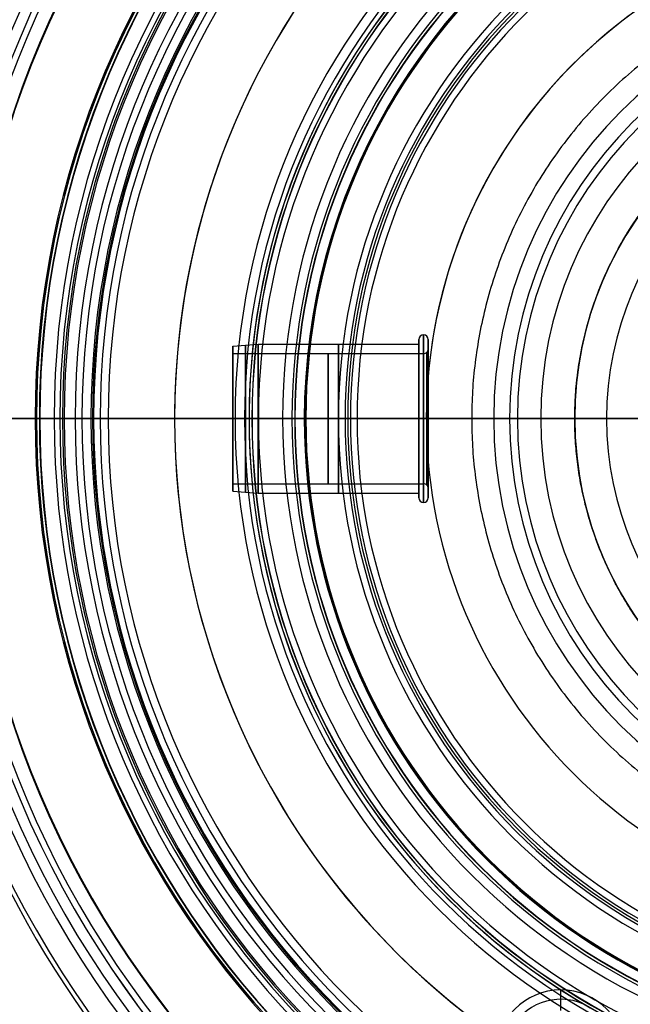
# Model space of a CAD drawing. Header units: millimetres. Extents: x 1411 to 1709, y 903 to 1200.
# Tile 7 of 140: x 1511 to 1544, y 1020 to 1073. Entities that reach past the tile are written whole.
import ezdxf

# ---------------------------------------------------------------- set-up
doc = ezdxf.new("R2010")
doc.units = ezdxf.units.MM
doc.header["$MEASUREMENT"] = 0
doc.layers.add('Default', color=7, linetype='Continuous', true_color=0x000000)

# ---------------------------------------------------------------- blocks, each defined once
blk = doc.blocks.new('Block 01')
at = {"layer": 'Default'}
for p, q in [((211.399, 1079.002), (333.199, 1079.002)), ((251.199, 1075.502), (336.834, 1075.502))]:
    blk.add_line(p, q, dxfattribs=at)
at = {"layer": 'Default', "extrusion": (0, 1, 0)}
for centre, radius, start, end in [((-341.199, 0, 1078.802), 130, 0, 180), ((-341.199, 0, 1078.802), 130, 180, 360), ((-341.199, 0, 1079.002), 129.8, 180, 360), ((-341.199, 0, 1078.002), 130, 180, 0), ((-341.199, 0, 1078.002), 130, 0, 180), ((-341.199, 0, 1077.202), 130, 180, 0), ((-341.199, 0, 1077.202), 130, 0, 180), ((-341.199, 0, 1077.002), 129.8, 180, 0), ((-341.199, 0, 1077.002), 129.8, 0, 180), ((-341.199, 0, 1077.002), 128, 2.00116, 294.87813), ((-341.199, 0, 1075.502), 90, 180, 0), ((-341.199, 0, 1075.502), 90, 0, 180), ((-341.199, 0, 1074.002), 125, 288.80079, 357.99881), ((-341.199, 0, 1071.202), 125, 2.30684, 357.69329), ((-341.199, 0, 1070.752), 90, 180, 357.49705), ((-341.199, 0, 1070.752), 90, 2.50312, 180), ((-341.199, 0, 1066.002), 90, 180, 0), ((-341.199, 0, 1066.002), 90, 0, 180), ((-341.199, 0, 1064.002), 120.6, 180.00096, 359.99973), ((-341.199, 0, 1064.002), 120.6, 359.99973, 180), ((-341.199, 0, 1064.002), 92, 180, 0), ((-341.199, 0, 1064.002), 92, 0, 180), ((-341.199, 0, 1064.002), 92, 0, 180)]:
    blk.add_arc(centre, radius, start, end, dxfattribs=at)
at = {"layer": 'Default', "extrusion": (-8.75862e-16, 1, -1.81728e-31)}
blk.add_arc((-341.199, 0, 1079.002), 129.8, 0, 180, dxfattribs=at)
at = {"layer": 'Default', "extrusion": (8.75862e-16, 1, 2.23441e-30)}
blk.add_arc((-341.199, 0, 1079.002), 129.8, 180, 360, dxfattribs=at)
at = {"layer": 'Default', "extrusion": (-1.08708e-05, 1, -9.32139e-07)}
blk.add_arc((-341.211, 0.001, 1074), 125, 2.00113, 357.99879, dxfattribs=at)
at = {"layer": 'Default', "extrusion": (-1.069e-08, 1, -1.69143e-10)}
blk.add_arc((-341.199, 0, 1068.402), 125, 180, 358.18703, dxfattribs=at)
at = {"layer": 'Default', "extrusion": (6.24e-10, 1, -9.873e-12)}
blk.add_arc((-341.199, 0, 1068.402), 125, 1.81293, 180, dxfattribs=at)
at = {"layer": 'Default', "extrusion": (-9.42667e-16, 1, -3.7707e-15)}
blk.add_arc((-341.199, 0, 1064.002), 120.6, 179.99998, 359.99972, dxfattribs=at)
at = {"layer": 'Default', "extrusion": (-9.42677e-16, 1, 1.7079e-17)}
blk.add_arc((-341.199, 0, 1064.002), 120.6, 359.99972, 179.99998, dxfattribs=at)
at = {"layer": 'Default'}
blk.add_rational_spline([(213.277, 1077.002, 4.47), (217.669, 1077.002, 130.177), (343.434, 1077.002, 127.98), (469.199, 1077.002, 125.784), (469.199, 1077.002, 0), (469.199, 1077.002, -125.784), (343.434, 1077.002, -127.98), (217.669, 1077.002, -130.177), (213.277, 1077.002, -4.47)], [0.999999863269, 0.713254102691, 1, 0.713254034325, 1, 0.713254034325, 1, 0.713254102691, 0.999999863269], degree=2, knots=[0, 0, 0, 198.826575, 198.826575, 397.653198, 397.653198, 596.479821, 596.479821, 795.306396, 795.306396, 795.306396], dxfattribs=at)

msp = doc.modelspace()

# ---------------------------------------------------------------- linework, layer by layer
at = {"layer": 'Default'}
for p, q in [((1522.5, 1055.401, -5.002), (1523.865, 1055.504, -5.002)), ((1522.5, 1055.401, -5.002), (1523.865, 1055.504, -5.002)), ((1522.5, 1055.004, -5.002), (1522.5, 1055.401, -5.002)), ((1522.5, 1055.004, -5.002), (1522.5, 1055.401, -5.002)), ((1523.865, 1055.504, -5.002), (1532.5, 1055.504, -5.002)), ((1523.865, 1055.504, -5.002), (1532.5, 1055.504, -5.002)), ((1532.5, 1055.504, -5.002), (1532.5, 1055.754, -5.002)), ((1532.5, 1055.504, -5.002), (1532.5, 1055.754, -5.002)), ((1533, 1055.754, -5.002), (1533, 1055.254, -5.002)), ((1533, 1055.754, -5.002), (1533, 1055.254, -5.002)), ((1522.5, 1055.004, -5.002), (1532.75, 1055.004, -5.002)), ((1522.5, 1055.004, -5.002), (1532.75, 1055.004, -5.002)), ((1504.624, 1051.504, 1196.61), (1523.124, 1051.504, 1196.61)), ((1504.624, 1051.504, 1194.61), (1523.124, 1051.504, 1194.61)), ((1511.874, 1051.504, 1188.36), (1511.874, 1051.504, 1185.84)), ((1512.124, 1051.504, 1188.61), (1513.203, 1051.504, 1188.61)), ((1514.025, 1051.504, 1186.945), (1513.436, 1051.504, 1188.451)), ((1514.874, 1051.504, 1188.11), (1514.874, 1051.504, 1187.11)), ((1514.956, 1051.504, 1186.31), (1525.674, 1051.504, 1186.31)), ((1515.374, 1051.504, 1186.61), (1525.174, 1051.504, 1186.61)), ((1515.374, 1051.504, 1188.61), (1523.374, 1051.504, 1188.61)), ((1519.367, 1051.504, 1187.458), (1519.367, 1051.504, 1190.504)), ((1522.5, 1051.504, -1.105), (1523.865, 1051.504, -1.002)), ((1522.5, 1051.504, -1.502), (1532.75, 1051.504, -1.502)), ((1532.75, 1051.504, -8.502), (1522.5, 1051.504, -8.502)), ((1523.865, 1051.504, -9.002), (1522.5, 1051.504, -8.899)), ((1522.5, 1051.504, -8.899), (1522.5, 1051.504, -8.502)), ((1522.5, 1051.504, -1.502), (1522.5, 1051.504, -1.105)), ((1522.5, 1051.504, -8.899), (1523.538, 1051.504, -8.977)), ((1522.5, 1051.504, -8.502), (1532.75, 1051.504, -8.502)), ((1522.5, 1051.504, -1.105), (1523.865, 1051.504, -1.002)), ((1522.5, 1051.504, -1.502), (1532.75, 1051.504, -1.502)), ((1532.75, 1051.504, -8.502), (1522.5, 1051.504, -8.502)), ((1523.865, 1051.504, -9.002), (1522.5, 1051.504, -8.899)), ((1522.5, 1051.504, -8.899), (1522.5, 1051.504, -8.502)), ((1522.5, 1051.504, -1.502), (1522.5, 1051.504, -1.105)), ((1522.5, 1051.504, -8.899), (1523.538, 1051.504, -8.977)), ((1522.5, 1051.504, -8.502), (1532.75, 1051.504, -8.502)), ((1523.374, 1051.504, 1193.11), (1523.374, 1051.504, 1188.61)), ((1523.374, 1051.504, 1194.86), (1523.374, 1051.504, 1196.36)), ((1523.538, 1051.504, -8.977), (1523.865, 1051.504, -9.002)), ((1523.538, 1051.504, -8.977), (1523.865, 1051.504, -9.002)), ((1523.865, 1051.504, -1.002), (1532.5, 1051.504, -1.002)), ((1532.5, 1051.504, -9.002), (1523.865, 1051.504, -9.002)), ((1523.865, 1051.504, -9.002), (1532.5, 1051.504, -9.002)), ((1523.865, 1051.504, -1.002), (1532.5, 1051.504, -1.002)), ((1532.5, 1051.504, -9.002), (1523.865, 1051.504, -9.002)), ((1523.865, 1051.504, -9.002), (1532.5, 1051.504, -9.002)), ((1523.874, 1051.504, 1193.61), (1525.674, 1051.504, 1193.61)), ((1525.174, 1051.504, 1189.11), (1525.174, 1051.504, 1186.61)), ((1525.174, 1051.504, 1189.11), (1525.674, 1051.504, 1189.11)), ((1525.674, 1051.504, 1193.61), (1526.374, 1051.504, 1192.86)), ((1526.374, 1051.504, 1192.86), (1525.674, 1051.504, 1192.11)), ((1525.674, 1051.504, 1192.11), (1526.374, 1051.504, 1191.36)), ((1526.374, 1051.504, 1191.36), (1525.674, 1051.504, 1190.61)), ((1525.674, 1051.504, 1190.61), (1526.374, 1051.504, 1189.86)), ((1526.374, 1051.504, 1189.86), (1525.674, 1051.504, 1189.11)), ((1525.674, 1051.504, 1188.61), (1525.674, 1051.504, 1186.31)), ((1525.674, 1051.504, 1191.06), (1526.424, 1051.504, 1190.31)), ((1526.424, 1051.504, 1191.81), (1525.674, 1051.504, 1191.06)), ((1525.674, 1051.504, 1192.56), (1526.424, 1051.504, 1191.81)), ((1526.424, 1051.504, 1193.31), (1525.674, 1051.504, 1192.56)), ((1525.674, 1051.504, 1188.61), (1526.424, 1051.504, 1188.61)), ((1526.424, 1051.504, 1190.31), (1526.424, 1051.504, 1188.61)), ((1526.424, 1051.504, 1193.31), (1528.174, 1051.504, 1193.31)), ((1528.674, 1051.504, 1188.81), (1528.674, 1051.504, 1192.81)), ((1529.174, 1051.504, 1188.31), (1554.374, 1051.504, 1188.31)), ((1532.5, 1051.504, -9.252), (1532.5, 1051.504, -9.002)), ((1532.5, 1051.504, -1.002), (1532.5, 1051.504, -0.752)), ((1532.5, 1051.504, -9.252), (1532.5, 1051.504, -9.002)), ((1532.5, 1051.504, -1.002), (1532.5, 1051.504, -0.752)), ((1533, 1051.504, -9.252), (1533, 1051.504, -8.752)), ((1533, 1051.504, -1.252), (1533, 1051.504, -0.752)), ((1533, 1051.504, -9.252), (1533, 1051.504, -8.752)), ((1533, 1051.504, -1.252), (1533, 1051.504, -0.752)), ((1540.874, 1051.504, 1202.901), (1540.874, 1051.504, 1243.901)), ((1540.874, 1051.504, 1243.901), (1540.874, 1051.504, 1202.901)), ((1551.772, 1051.504, 1243.901), (1540.874, 1051.504, 1243.901)), ((1522.5, 1047.608, -5.002), (1522.5, 1048.004, -5.002)), ((1522.5, 1048.004, -5.002), (1532.75, 1048.004, -5.002)), ((1522.5, 1047.608, -5.002), (1522.5, 1048.004, -5.002)), ((1522.5, 1048.004, -5.002), (1532.75, 1048.004, -5.002)), ((1522.5, 1047.608, -5.002), (1523.865, 1047.504, -5.002)), ((1522.5, 1047.608, -5.002), (1523.865, 1047.504, -5.002)), ((1523.865, 1047.504, -5.002), (1532.5, 1047.504, -5.002)), ((1523.865, 1047.504, -5.002), (1532.5, 1047.504, -5.002)), ((1532.5, 1047.254, -5.002), (1532.5, 1047.504, -5.002)), ((1532.5, 1047.254, -5.002), (1532.5, 1047.504, -5.002)), ((1533, 1047.754, -5.002), (1533, 1047.254, -5.002)), ((1533, 1047.754, -5.002), (1533, 1047.254, -5.002)), ((1540.124, 1019.765, 1187.641), (1540.124, 1020.796, 1186.61)), ((1540.124, 1019.697, 1186.61), (1540.124, 1020.796, 1186.61))]:
    msp.add_line(p, q, dxfattribs=at)
for centre, radius, start, end in [((1559.874, 1051.504, 1327.542), 148.964, 0, 180), ((1559.874, 1051.504, 1340.922), 148.964, 0, 180), ((1559.874, 1051.504, 1327.542), 148.964, 0, 180), ((1559.874, 1051.504, 1327.542), 148.964, 0, 180), ((1559.874, 1051.504, 1340.922), 148.964, 360, 180), ((1559.874, 1051.504, 1314.135), 148.365, 0, 180), ((1559.874, 1051.504, 1354.33), 148.365, 0, 180), ((1559.874, 1051.504, 1354.33), 148.365, 0, 180), ((1559.874, 1051.504, 1334.232), 148.032, 0, 180), ((1559.874, 1051.504, 1320.924), 147.749, 0, 180), ((1559.874, 1051.504, 1347.54), 147.749, 360, 180), ((1559.874, 1051.504, 1300.672), 147.036, 0, 180), ((1559.874, 1051.504, 1367.792), 147.036, 0, 180), ((1559.874, 1051.504, 1300.672), 147.036, 0, 180), ((1559.874, 1051.504, 1300.672), 147.036, 360, 180), ((1559.874, 1051.504, 1307.573), 146.812, 0, 180), ((1559.874, 1051.504, 1360.891), 146.812, 0, 180), ((1559.874, 1051.504, 1334.232), 146.032, 0, 180), ((1559.874, 1051.504, 1345.67), 145.824, 0, 180), ((1559.874, 1051.504, 1322.794), 145.824, 360, 180), ((1559.874, 1051.504, 1357.614), 145.103, 0, 180), ((1559.874, 1051.504, 1310.85), 145.103, 360, 180), ((1559.874, 1051.504, 1294.173), 145.075, 0, 180), ((1559.874, 1051.504, 1374.291), 145.075, 0, 180), ((1559.874, 1051.504, 1287.178), 144.818, 0, 180), ((1559.874, 1051.504, 1381.286), 144.818, 0, 180), ((1559.874, 1051.504, 1287.178), 144.818, 360, 180), ((1559.874, 1051.504, 1369.885), 143.724, 0, 180), ((1559.874, 1051.504, 1298.579), 143.724, 0, 180), ((1559.874, 1051.504, 1280.776), 142.375, 360, 180), ((1559.874, 1051.504, 1387.688), 142.375, 0, 180), ((1559.874, 1051.504, 1382.307), 141.544, 360, 180), ((1559.874, 1051.504, 1286.157), 141.544, 0, 180), ((1559.874, 1051.504, 1273.735), 141.539, 0, 180), ((1559.874, 1051.504, 1394.729), 141.539, 0, 180), ((1559.874, 1051.504, 1388.519), 140.11, 360, 180), ((1559.874, 1051.504, 1279.946), 140.11, 0, 180), ((1559.874, 1051.504, 1267.5), 138.532, 0, 180), ((1559.874, 1051.504, 1400.965), 138.532, 0, 180), ((1559.874, 1051.504, 1394.701), 138.421, 0, 180), ((1559.874, 1051.504, 1273.763), 138.421, 0, 180), ((1559.874, 1051.504, 1260.499), 137.018, 0, 180), ((1559.874, 1051.504, 1407.965), 137.018, 0, 180), ((1559.874, 1051.504, 1260.499), 137.018, 360, 180), ((1559.874, 1051.504, 1407.965), 137.018, 360, 180), ((1559.874, 1051.504, 1400.833), 136.463, 0, 180), ((1559.874, 1051.504, 1267.631), 136.463, 360, 180), ((1559.874, 1051.504, 1406.893), 134.216, 0, 180), ((1559.874, 1051.504, 1261.571), 134.216, 360, 180), ((1559.874, 1051.504, 1254.532), 133.371, 0, 180), ((1559.874, 1051.504, 1413.932), 133.371, 0, 180), ((1559.874, 1051.504, 1412.858), 131.664, 0, 180), ((1559.874, 1051.504, 1255.606), 131.664, 0, 180), ((1559.874, 1051.504, 1247.698), 131.094, 0, 180), ((1559.874, 1051.504, 1420.766), 131.094, 0, 180), ((1559.874, 1051.504, 1247.698), 131.094, 0, 180), ((1559.874, 1051.504, 1247.698), 131.094, 0, 180), ((1559.874, 1051.504, 1420.766), 131.094, 360, 180), ((1559.874, 1051.504, 1418.709), 128.789, 0, 180), ((1559.874, 1051.504, 1249.755), 128.789, 360, 180), ((1559.874, 1051.504, 1242.131), 126.754, 360, 180), ((1559.874, 1051.504, 1426.333), 126.754, 0, 180), ((1559.874, 1051.504, 1424.425), 125.573, 0, 180), ((1559.874, 1051.504, 1244.039), 125.573, 0, 180), ((1559.874, 1051.504, 1235.616), 123.661, 0, 180), ((1559.874, 1051.504, 1432.849), 123.661, 0, 180), ((1559.874, 1051.504, 1432.849), 123.661, 0, 180), ((1559.874, 1051.504, 1432.849), 123.661, 0, 180), ((1559.874, 1051.504, 1235.616), 123.661, 0, 135.4712), ((1559.874, 1051.504, 1429.985), 121.999, 0, 180), ((1559.874, 1051.504, 1238.479), 121.999, 360, 180), ((1559.874, 1051.504, 1230.596), 118.617, 0, 180), ((1559.874, 1051.504, 1437.868), 118.617, 0, 180), ((1559.874, 1051.504, 1435.37), 118.049, 0, 180), ((1559.874, 1051.504, 1233.094), 118.049, 360, 180), ((1559.874, 1051.504, 1224.556), 114.712, 0, 180), ((1559.874, 1051.504, 1443.908), 114.712, 0, 180), ((1559.874, 1051.504, 1224.556), 114.712, 0, 180), ((1559.874, 1051.504, 1443.908), 114.712, 0, 180), ((1559.874, 1051.504, 1440.559), 113.704, 0, 180), ((1559.874, 1051.504, 1227.905), 113.704, 0, 180), ((1559.874, 1051.504, 1220.219), 109.008, 0, 180), ((1559.874, 1051.504, 1448.245), 109.008, 0, 180), ((1559.874, 1051.504, 1445.534), 108.945, 0, 180), ((1559.874, 1051.504, 1222.931), 108.945, 0, 180), ((1559.874, 1051.504, 1214.785), 104.358, 0, 180), ((1559.874, 1051.504, 1453.68), 104.358, 0, 180), ((1559.874, 1051.504, 1453.68), 104.358, 0, 180), ((1559.874, 1051.504, 1453.68), 104.358, 0, 180), ((1559.874, 1051.504, 1214.785), 104.358, 0, 114.61764), ((1559.874, 1051.504, 1450.274), 103.751, 0, 180), ((1559.874, 1051.504, 1218.19), 103.751, 0, 180), ((1559.874, 1051.504, 1454.761), 98.103, 360, 180), ((1559.874, 1051.504, 1213.704), 98.103, 0, 180), ((1559.874, 1051.504, 1211.226), 98.1, 0, 180), ((1559.874, 1051.504, 1457.239), 98.1, 0, 180), ((1559.874, 1051.504, 1206.473), 92.822, 0, 180), ((1559.874, 1051.504, 1461.991), 92.822, 0, 180), ((1559.874, 1051.504, 1461.991), 92.822, 89.35894, 180), ((1559.874, 1051.504, 1461.991), 92.822, 0, 161.95647), ((1559.874, 1051.504, 1458.973), 91.981, 0, 180), ((1559.874, 1051.504, 1209.491), 91.981, 360, 180), ((1559.874, 1051.504, 1203.728), 86.156, 0, 180), ((1559.874, 1051.504, 1464.736), 86.156, 0, 180), ((1559.874, 1051.504, 1462.891), 85.361, 0, 180), ((1559.874, 1051.504, 1205.573), 85.361, 0, 180), ((1559.874, 1051.504, 1199.676), 80.394, 0, 180), ((1559.874, 1051.504, 1468.788), 80.394, 0, 180), ((1559.874, 1051.504, 1468.788), 80.394, 0, 180), ((1559.874, 1051.504, 1466.493), 78.224, 0, 180), ((1559.874, 1051.504, 1201.971), 78.224, 0, 180), ((1559.874, 1051.504, 1197.721), 73.476, 360, 180), ((1559.874, 1051.504, 1470.743), 73.476, 0, 180), ((1559.874, 1051.504, 1199.675), 72.97, 0, 180), ((1559.874, 1051.504, 1468.79), 72.968, 0, 180), ((1559.874, 1051.504, 1468.79), 72.968, 360, 180), ((1559.874, 1051.504, 1198.707), 70.547, 0, 180), ((1559.874, 1051.504, 1469.757), 70.547, 0, 180), ((1559.874, 1051.504, 1194.335), 67.371, 90, 180), ((1559.874, 1051.504, 1474.13), 67.371, 0, 180), ((1559.874, 1051.504, 1194.307), 66.926, 90, 180), ((1559.874, 1051.504, 1195.802), 62.31, 0, 180), ((1559.874, 1051.504, 1472.662), 62.31, 0, 180), ((1559.874, 1051.504, 1193.101), 60.341, 0, 180), ((1559.874, 1051.504, 1475.363), 60.341, 0, 180), ((1559.874, 1051.504, 1194.86), 55.5, 78.5858, 270), ((1559.874, 1051.504, 1196.36), 55.5, 78.5858, 270), ((1559.874, 1051.504, 1195.61), 55.5, 78.5858, 270), ((1559.874, 1051.504, 1194.61), 55.25, 90, 270), ((1559.874, 1051.504, 1196.61), 55.25, 90, 270), ((1559.874, 1051.504, 1190.318), 54.012, 90, 180), ((1559.874, 1051.504, 1478.146), 54.012, 0, 180), ((1559.874, 1051.504, 1193.281), 53.493, 0, 180), ((1559.874, 1051.504, 1475.183), 53.493, 360, 180), ((1559.874, 1051.504, 1190.337), 52.915, 0, 180), ((1559.874, 1051.504, 1478.126), 52.913, 0, 180), ((1559.874, 1051.504, 1478.129), 52.58, 360, 180), ((1559.874, 1051.504, 1478.146), 51.836, 0, 180), ((1559.874, 1051.504, 1478.146), 51.836, 0, 180), ((1559.874, 1051.504, 1190.317), 51.803, 90, 180), ((1559.874, 1051.504, 1188.36), 48, 90, 180), ((1559.874, 1051.504, 1185.84), 48, 90, 180), ((1559.874, 1051.504, 1187.1), 48, 0, 180), ((1559.874, 1051.504, 1185.67), 47.934, 90, 270), ((1559.874, 1051.504, 1188.536), 47.927, 90, 270), ((1559.874, 1051.504, 1185.591), 47.771, 90, 180), ((1559.874, 1051.504, 1188.61), 47.75, 90, 270), ((1559.874, 1051.504, 1189.715), 46.976, 0, 180), ((1559.874, 1051.504, 1478.75), 46.976, 360, 180), ((1559.874, 1051.504, 1188.61), 46.671, 90, 180), ((1559.874, 1051.504, 1188.566), 46.53, 90, 270), ((1559.874, 1051.504, 1188.451), 46.438, 90, 180), ((1559.874, 1051.504, 1186.945), 45.849, 90, 180), ((1559.874, 1051.504, 1186.484), 45.481, 90, 270), ((1559.874, 1051.504, 1188.11), 45, 90, 180), ((1559.874, 1051.504, 1187.11), 45, 90, 180), ((1559.874, 1051.504, 1187.61), 45, 0, 180), ((1559.874, 1051.504, 1186.31), 44.917, 90, 270), ((1559.874, 1051.504, 1186.756), 44.854, 90, 270), ((1559.874, 1051.504, 1188.463), 44.854, 90, 270), ((1559.874, 1051.504, 1186.61), 44.5, 90, 270), ((1559.874, 1051.504, 1188.61), 44.5, 90, 180), ((1559.874, 1051.504, 1191.166), 44.075, 360, 180), ((1559.874, 1051.504, 1477.298), 44.075, 0, 180), ((1559.874, 1051.504, 1481.006), 40.507, 90, 180), ((1559.874, 1051.504, 1188.981), 40.507, 0, 180), ((1559.874, 1051.504, 1187.458), 40.507, 360, 176.4), ((1559.874, 1051.504, 1190.504), 40.507, 0, 176.4), ((1559.874, 1051.504, 1480.814), 37.255, 90, 180), ((1559.874, 1051.504, 1196.61), 36.75, 90, 270), ((1559.874, 1051.504, 1194.61), 36.75, 90, 270), ((1559.874, 1051.504, 1193.11), 36.5, 90, 180), ((1559.874, 1051.504, 1188.61), 36.5, 0, 180), ((1559.874, 1051.504, 1190.86), 36.5, 0, 180), ((1559.874, 1051.504, 1196.36), 36.5, 78.5858, 270), ((1559.874, 1051.504, 1194.86), 36.5, 78.5858, 270), ((1559.874, 1051.504, 1196.36), 36.5, 78.5858, 270), ((1559.874, 1051.504, 1195.61), 36.5, 78.5858, 270), ((1559.874, 1051.504, 1194.86), 36.5, 78.5858, 270), ((1559.874, 1051.504, 1193.463), 36.354, 90, 270), ((1559.874, 1051.504, 1480.834), 36.339, 0, 180), ((1559.874, 1051.504, 1193.61), 36, 90, 180), ((1559.874, 1051.504, 1186.61), 34.7, 0, 180), ((1559.874, 1051.504, 1189.11), 34.7, 0, 180), ((1559.874, 1051.504, 1187.86), 34.7, 0, 180), ((1559.874, 1051.504, 1189.11), 34.2, 0, 180), ((1559.874, 1051.504, 1190.61), 34.2, 0, 180), ((1559.874, 1051.504, 1192.11), 34.2, 0, 180), ((1559.874, 1051.504, 1193.61), 34.2, 0, 180), ((1559.874, 1051.504, 1188.61), 34.2, 0, 180), ((1559.874, 1051.504, 1186.31), 34.2, 0, 180), ((1559.874, 1051.504, 1192.56), 34.2, 0, 180), ((1559.874, 1051.504, 1191.06), 34.2, 0, 180), ((1559.874, 1051.504, 1187.46), 34.2, 0, 180), ((1559.874, 1051.504, 1481.006), 34.051, 0, 180), ((1559.874, 1051.504, 1478.984), 34.035, 0, 180), ((1559.874, 1051.504, 1481.074), 33.533, 359.9999, 180), ((1559.874, 1051.504, 1189.86), 33.5, 0, 180), ((1559.874, 1051.504, 1191.36), 33.5, 0, 180), ((1559.874, 1051.504, 1192.86), 33.5, 0, 180), ((1559.874, 1051.504, 1193.31), 33.45, 0, 180), ((1559.874, 1051.504, 1191.81), 33.45, 0, 180), ((1559.874, 1051.504, 1190.31), 33.45, 0, 180), ((1559.874, 1051.504, 1188.61), 33.45, 0, 180), ((1559.874, 1051.504, 1189.46), 33.45, 0, 180), ((1559.874, 1051.504, 1193.31), 31.7, 90, 180), ((1559.874, 1051.504, 1193.31), 31.7, 90, 270), ((1559.874, 1051.504, 1193.163), 31.346, 90, 270), ((1559.874, 1051.504, 1192.81), 31.2, 90, 180), ((1559.874, 1051.504, 1188.81), 31.2, 90, 180), ((1559.874, 1051.504, 1190.81), 31.2, 0, 180), ((1559.874, 1051.504, 1188.456), 31.054, 90, 270), ((1559.874, 1051.504, 1188.31), 30.7, 90, 270), ((1559.874, 1051.504, 1482.877), 26.975, 359.9992, 180), ((1559.874, 1051.504, 1480.217), 23.356, 0, 180), ((1559.874, 1051.504, 1272.401), 22.5, 90, 180), ((1559.874, 1051.504, 1482.456), 20.828, 0, 180), ((1559.874, 1051.504, 1223.401), 19, 0, 180), ((1559.874, 1051.504, 1482.877), 17.29, 90, 180), ((1532.75, 1055.754, -5.002), 0.25, 90, 180), ((1532.75, 1055.754, -5.002), 0.25, 90, 180), ((1532.75, 1055.754, -5.002), 0.25, 90, 180), ((1532.75, 1055.754, -5.002), 0.25, 90, 180), ((1532.75, 1055.754, -5.002), 0.25, 360, 90), ((1532.75, 1055.754, -5.002), 0.25, 360, 90), ((1532.75, 1055.254, -5.002), 0.25, 270, 315), ((1532.75, 1055.254, -5.002), 0.25, 270, 315), ((1532.75, 1055.254, -5.002), 0.25, 315, 0), ((1532.75, 1055.254, -5.002), 0.25, 315, 0), ((1559.874, 1051.504, 1327.542), 148.964, 180, 0), ((1559.874, 1051.504, 1340.922), 148.964, 180, 0), ((1559.874, 1051.504, 1327.542), 148.964, 180, 0), ((1559.874, 1051.504, 1327.542), 148.964, 180, 360), ((1559.874, 1051.504, 1340.922), 148.964, 180, 360), ((1559.874, 1051.504, 1314.135), 148.365, 180, 0), ((1559.874, 1051.504, 1354.33), 148.365, 180, 0), ((1559.874, 1051.504, 1354.33), 148.365, 180, 360), ((1559.874, 1051.504, 1334.232), 148.032, 180, 360), ((1559.874, 1051.504, 1320.924), 147.749, 180, 0), ((1559.874, 1051.504, 1347.54), 147.749, 180, 0), ((1559.874, 1051.504, 1300.672), 147.036, 180, 0), ((1559.874, 1051.504, 1367.792), 147.036, 180, 0), ((1559.874, 1051.504, 1300.672), 147.036, 180, 0), ((1559.874, 1051.504, 1300.672), 147.036, 180, 360), ((1559.874, 1051.504, 1307.573), 146.812, 180, 0), ((1559.874, 1051.504, 1360.891), 146.812, 180, 360), ((1559.874, 1051.504, 1334.232), 146.032, 180, 360), ((1559.874, 1051.504, 1345.67), 145.824, 180, 360), ((1559.874, 1051.504, 1322.794), 145.824, 180, 0), ((1559.874, 1051.504, 1357.614), 145.103, 180, 360), ((1559.874, 1051.504, 1310.85), 145.103, 180, 0), ((1559.874, 1051.504, 1294.173), 145.075, 180, 0), ((1559.874, 1051.504, 1374.291), 145.075, 180, 0), ((1559.874, 1051.504, 1287.178), 144.818, 180, 0), ((1559.874, 1051.504, 1381.286), 144.818, 180, 0), ((1559.874, 1051.504, 1287.178), 144.818, 180, 0), ((1559.874, 1051.504, 1369.885), 143.724, 180, 0), ((1559.874, 1051.504, 1298.579), 143.724, 180, 0), ((1559.874, 1051.504, 1280.776), 142.375, 180, 360), ((1559.874, 1051.504, 1387.688), 142.375, 180, 360), ((1559.874, 1051.504, 1382.307), 141.544, 180, 0), ((1559.874, 1051.504, 1286.157), 141.544, 180, 0), ((1559.874, 1051.504, 1273.735), 141.539, 180, 0), ((1559.874, 1051.504, 1394.729), 141.539, 180, 0), ((1559.874, 1051.504, 1273.735), 141.539, 180, 360), ((1559.874, 1051.504, 1388.519), 140.11, 180, 0), ((1559.874, 1051.504, 1279.946), 140.11, 180, 0), ((1559.874, 1051.504, 1267.5), 138.532, 180, 0), ((1559.874, 1051.504, 1400.965), 138.532, 180, 0), ((1559.874, 1051.504, 1394.701), 138.421, 180, 0), ((1559.874, 1051.504, 1273.763), 138.421, 180, 360), ((1559.874, 1051.504, 1260.499), 137.018, 180, 0), ((1559.874, 1051.504, 1407.965), 137.018, 180, 0), ((1559.874, 1051.504, 1260.499), 137.018, 180, 0), ((1559.874, 1051.504, 1407.965), 137.018, 180, 0), ((1559.874, 1051.504, 1407.965), 137.018, 180, 0), ((1559.874, 1051.504, 1400.833), 136.463, 180, 0), ((1559.874, 1051.504, 1267.631), 136.463, 180, 0), ((1559.874, 1051.504, 1406.893), 134.216, 180, 0), ((1559.874, 1051.504, 1261.571), 134.216, 180, 0), ((1559.874, 1051.504, 1254.532), 133.371, 180, 0), ((1559.874, 1051.504, 1413.932), 133.371, 180, 0), ((1559.874, 1051.504, 1412.858), 131.664, 180, 0), ((1559.874, 1051.504, 1255.606), 131.664, 180, 0), ((1559.874, 1051.504, 1247.698), 131.094, 180, 0), ((1559.874, 1051.504, 1420.766), 131.094, 180, 0), ((1559.874, 1051.504, 1247.698), 131.094, 180, 0), ((1559.874, 1051.504, 1247.698), 131.094, 180, 0), ((1559.874, 1051.504, 1420.766), 131.094, 180, 0), ((1559.874, 1051.504, 1418.709), 128.789, 180, 0), ((1559.874, 1051.504, 1249.755), 128.789, 180, 360), ((1559.874, 1051.504, 1242.131), 126.754, 180, 0), ((1559.874, 1051.504, 1426.333), 126.754, 180, 0), ((1559.874, 1051.504, 1424.425), 125.573, 180, 0), ((1559.874, 1051.504, 1244.039), 125.573, 180, 360), ((1559.874, 1051.504, 1235.616), 123.661, 180, 0), ((1559.874, 1051.504, 1432.849), 123.661, 180, 0), ((1559.874, 1051.504, 1432.849), 123.661, 180, 0), ((1559.874, 1051.504, 1429.985), 121.999, 180, 0), ((1559.874, 1051.504, 1238.479), 121.999, 180, 0), ((1559.874, 1051.504, 1230.596), 118.617, 180, 360), ((1559.874, 1051.504, 1437.868), 118.617, 180, 0), ((1559.874, 1051.504, 1435.37), 118.049, 180, 0), ((1559.874, 1051.504, 1233.094), 118.049, 180, 360), ((1559.874, 1051.504, 1224.556), 114.712, 180, 0), ((1559.874, 1051.504, 1443.908), 114.712, 180, 0), ((1559.874, 1051.504, 1224.556), 114.712, 180, 0), ((1559.874, 1051.504, 1443.908), 114.712, 180, 0), ((1559.874, 1051.504, 1440.559), 113.704, 180, 0), ((1559.874, 1051.504, 1227.905), 113.704, 180, 0), ((1559.874, 1051.504, 1220.219), 109.008, 180, 0), ((1559.874, 1051.504, 1448.245), 109.008, 180, 360), ((1559.874, 1051.504, 1445.534), 108.945, 180, 360), ((1559.874, 1051.504, 1222.931), 108.945, 180, 0), ((1559.874, 1051.504, 1214.785), 104.358, 180, 0), ((1559.874, 1051.504, 1453.68), 104.358, 180, 0), ((1559.874, 1051.504, 1214.785), 104.358, 180, 268.11424), ((1559.874, 1051.504, 1453.68), 104.358, 180, 0), ((1559.874, 1051.504, 1450.274), 103.751, 180, 0), ((1559.874, 1051.504, 1218.19), 103.751, 180, 0), ((1559.874, 1051.504, 1454.761), 98.103, 180, 0), ((1559.874, 1051.504, 1213.704), 98.103, 180, 0), ((1559.874, 1051.504, 1211.226), 98.1, 180, 360), ((1559.874, 1051.504, 1457.239), 98.1, 180, 0), ((1559.874, 1051.504, 1206.473), 92.822, 180, 0), ((1559.874, 1051.504, 1461.991), 92.822, 180, 0), ((1559.874, 1051.504, 1458.973), 91.981, 180, 0), ((1559.874, 1051.504, 1209.491), 91.981, 180, 0), ((1559.874, 1051.504, 1203.728), 86.156, 180, 0), ((1559.874, 1051.504, 1464.736), 86.156, 180, 0), ((1559.874, 1051.504, 1462.891), 85.361, 180, 360), ((1559.874, 1051.504, 1205.573), 85.361, 180, 0), ((1559.874, 1051.504, 1199.676), 80.394, 180, 0), ((1559.874, 1051.504, 1468.788), 80.394, 180, 0), ((1559.874, 1051.504, 1468.788), 80.394, 180, 0), ((1559.874, 1051.504, 1466.493), 78.224, 180, 0), ((1559.874, 1051.504, 1201.971), 78.224, 180, 360), ((1559.874, 1051.504, 1197.721), 73.476, 180, 360), ((1559.874, 1051.504, 1470.743), 73.476, 180, 0), ((1559.874, 1051.504, 1199.675), 72.97, 180, 0), ((1559.874, 1051.504, 1468.79), 72.968, 180, 0), ((1559.874, 1051.504, 1468.79), 72.968, 180, 0), ((1559.874, 1051.504, 1198.707), 70.547, 180, 360), ((1559.874, 1051.504, 1469.757), 70.547, 180, 0), ((1559.874, 1051.504, 1194.335), 67.371, 180, 270), ((1559.874, 1051.504, 1474.13), 67.371, 180, 0), ((1559.874, 1051.504, 1194.307), 66.926, 180, 270), ((1559.874, 1051.504, 1194.307), 66.926, 180, 269.62698), ((1559.874, 1051.504, 1195.802), 62.31, 180, 0), ((1559.874, 1051.504, 1472.662), 62.31, 180, 0), ((1559.874, 1051.504, 1193.101), 60.341, 180, 0), ((1559.874, 1051.504, 1475.363), 60.341, 180, 0), ((1559.874, 1051.504, 1190.318), 54.012, 180, 270), ((1559.874, 1051.504, 1478.146), 54.012, 180, 0), ((1559.874, 1051.504, 1193.281), 53.493, 180, 0), ((1559.874, 1051.504, 1475.183), 53.493, 180, 0), ((1559.874, 1051.504, 1190.337), 52.915, 180, 0), ((1559.874, 1051.504, 1478.126), 52.913, 180, 0), ((1559.874, 1051.504, 1478.129), 52.58, 180, 360), ((1559.874, 1051.504, 1478.146), 51.836, 180, 0), ((1559.874, 1051.504, 1478.146), 51.836, 180, 0), ((1559.874, 1051.504, 1190.317), 51.803, 180, 270), ((1559.874, 1051.504, 1188.36), 48, 180, 270), ((1559.874, 1051.504, 1185.84), 48, 180, 270), ((1559.874, 1051.504, 1187.1), 48, 180, 0), ((1559.874, 1051.504, 1185.591), 47.771, 180, 270), ((1559.874, 1051.504, 1189.715), 46.976, 180, 360), ((1559.874, 1051.504, 1478.75), 46.976, 180, 0), ((1559.874, 1051.504, 1188.61), 46.671, 180, 270), ((1559.874, 1051.504, 1188.451), 46.438, 180, 270), ((1559.874, 1051.504, 1186.945), 45.849, 180, 270), ((1559.874, 1051.504, 1188.11), 45, 180, 270), ((1559.874, 1051.504, 1187.11), 45, 180, 270), ((1559.874, 1051.504, 1187.61), 45, 180, 0), ((1559.874, 1051.504, 1188.61), 44.5, 180, 270), ((1559.874, 1051.504, 1191.166), 44.075, 180, 0), ((1559.874, 1051.504, 1477.298), 44.075, 180, 0), ((1559.874, 1051.504, 1187.458), 40.507, 180, 356.4), ((1559.874, 1051.504, 1190.504), 40.507, 180, 356.4), ((1559.874, 1051.504, 1481.006), 40.507, 180, 270), ((1559.874, 1051.504, 1188.981), 40.507, 180, 0), ((1559.874, 1051.504, 1480.814), 37.255, 180, 270), ((1559.874, 1051.504, 1193.11), 36.5, 180, 270), ((1559.874, 1051.504, 1188.61), 36.5, 180, 0), ((1559.874, 1051.504, 1190.86), 36.5, 180, 0), ((1559.874, 1051.504, 1480.834), 36.339, 180, 0), ((1559.874, 1051.504, 1193.61), 36, 180, 270), ((1559.874, 1051.504, 1186.61), 34.7, 180, 0), ((1559.874, 1051.504, 1189.11), 34.7, 180, 0), ((1559.874, 1051.504, 1187.86), 34.7, 180, 0), ((1559.874, 1051.504, 1193.61), 34.2, 180, 0), ((1559.874, 1051.504, 1192.11), 34.2, 180, 0), ((1559.874, 1051.504, 1190.61), 34.2, 180, 0), ((1559.874, 1051.504, 1189.11), 34.2, 180, 0), ((1559.874, 1051.504, 1188.61), 34.2, 180, 0), ((1559.874, 1051.504, 1186.31), 34.2, 180, 0), ((1559.874, 1051.504, 1191.06), 34.2, 180, 0), ((1559.874, 1051.504, 1192.56), 34.2, 180, 0), ((1559.874, 1051.504, 1187.46), 34.2, 180, 0), ((1559.874, 1051.504, 1481.006), 34.051, 180, 0), ((1559.874, 1051.504, 1478.984), 34.035, 180, 360), ((1559.874, 1051.504, 1481.074), 33.533, 180, 359.9999), ((1559.874, 1051.504, 1192.86), 33.5, 180, 0), ((1559.874, 1051.504, 1191.36), 33.5, 180, 0), ((1559.874, 1051.504, 1189.86), 33.5, 180, 0), ((1559.874, 1051.504, 1190.31), 33.45, 180, 0), ((1559.874, 1051.504, 1188.61), 33.45, 180, 0), ((1559.874, 1051.504, 1191.81), 33.45, 180, 0), ((1559.874, 1051.504, 1193.31), 33.45, 180, 0), ((1559.874, 1051.504, 1189.46), 33.45, 180, 0), ((1559.874, 1051.504, 1193.31), 31.7, 180, 270), ((1559.874, 1051.504, 1192.81), 31.2, 180, 270), ((1559.874, 1051.504, 1188.81), 31.2, 180, 270), ((1559.874, 1051.504, 1190.81), 31.2, 180, 0), ((1559.874, 1051.504, 1482.877), 26.975, 180, 359.9992), ((1559.874, 1051.504, 1480.217), 23.356, 180, 0), ((1559.874, 1051.504, 1272.401), 22.5, 180, 270), ((1559.874, 1051.504, 1482.456), 20.828, 180, 0), ((1559.874, 1051.504, 1223.401), 19, 180, 0), ((1559.874, 1051.504, 1243.901), 19, 183.6, 0), ((1559.874, 1051.504, 1199.675), 72.97, 255.13302, 0), ((1559.874, 1051.504, 1482.877), 17.29, 180, 270), ((1532.75, 1047.754, -5.002), 0.25, 45, 90), ((1532.75, 1047.754, -5.002), 0.25, 45, 90), ((1532.75, 1047.754, -5.002), 0.25, 360, 45), ((1532.75, 1047.754, -5.002), 0.25, 360, 45), ((1532.75, 1047.254, -5.002), 0.25, 180, 270), ((1532.75, 1047.254, -5.002), 0.25, 180, 270), ((1532.75, 1047.254, -5.002), 0.25, 180, 270), ((1532.75, 1047.254, -5.002), 0.25, 180, 270), ((1532.75, 1047.254, -5.002), 0.25, 270, 0), ((1532.75, 1047.254, -5.002), 0.25, 270, 0), ((1540.124, 1017.296, 1186.61), 3.5, 0, 180), ((1540.124, 1017.296, 1186.61), 3, 60, 240)]:
    msp.add_arc(centre, radius, start, end, dxfattribs=at)
at = {"layer": 'Default', "extrusion": (1.66721e-07, -2.23397e-07, 1)}
msp.add_arc((1559.873, 1051.505, 1482.877), 26.975, 90, 180, dxfattribs=at)
at = {"layer": 'Default', "extrusion": (1.54882e-08, -3.67834e-08, 1)}
msp.add_arc((1559.874, 1051.504, 1482.419), 22.079, 90, 179.9997, dxfattribs=at)
at = {"layer": 'Default', "extrusion": (1, 0, 0)}
for centre, radius, start, end in [((1051.504, -5.002, 1532.75), 4.5, 180, 0), ((1051.504, -5.002, 1532.75), 4.5, 0, 180), ((1051.504, -5.002, 1532.75), 4.5, 180, 0), ((1051.504, -5.002, 1532.75), 4.5, 0, 180), ((1051.504, -5.002, 1523.183), 3.948, 270, 90), ((1051.504, -5.002, 1523.183), 3.948, 270, 90), ((1051.504, -5.002, 1528.183), 4, 270, 90), ((1051.504, -5.002, 1528.183), 4, 270, 90), ((1051.504, -5.002, 1522.5), 3.5, 360, 90), ((1051.504, -5.002, 1522.5), 3.5, 360, 90), ((1051.504, -5.002, 1527.625), 3.5, 270, 90), ((1051.504, -5.002, 1527.625), 3.5, 270, 90), ((1051.504, -5.002, 1532.927), 3.573, 180, 0), ((1051.504, -5.002, 1532.927), 3.573, 0, 180), ((1051.504, -5.002, 1532.927), 3.573, 180, 0), ((1051.504, -5.002, 1532.927), 3.573, 0, 180), ((1051.504, -5.002, 1523.183), 3.948, 90, 270), ((1051.504, -5.002, 1523.183), 3.948, 90, 270), ((1051.504, -5.002, 1527.625), 3.5, 90, 270), ((1051.504, -5.002, 1527.625), 3.5, 90, 270), ((1051.504, -5.002, 1528.183), 4, 90, 270), ((1051.504, -5.002, 1528.183), 4, 90, 270)]:
    msp.add_arc(centre, radius, start, end, dxfattribs=at)
at = {"layer": 'Default', "extrusion": (1, 7.00189e-13, -4.09323e-26)}
msp.add_arc((1051.504, -5.002, 1522.5), 3.897, 0, 90, dxfattribs=at)
msp.add_arc((1051.504, -5.002, 1522.5), 3.897, 0, 90, dxfattribs=at)
at = {"layer": 'Default', "extrusion": (1, -2.84217e-14, -8.88083e-27)}
msp.add_arc((1051.504, -5.002, 1523.865), 4, 360, 90, dxfattribs=at)
msp.add_arc((1051.504, -5.002, 1523.865), 4, 360, 90, dxfattribs=at)
at = {"layer": 'Default', "extrusion": (1, -2.84217e-14, -2.84217e-14)}
msp.add_arc((1051.504, -5.002, 1523.865), 4, 270, 360, dxfattribs=at)
msp.add_arc((1051.504, -5.002, 1523.865), 4, 270, 360, dxfattribs=at)
at = {"layer": 'Default', "extrusion": (1, -2.67498e-14, 0)}
for centre, start, end in [((1051.504, -5.002, 1532.5), 180, 0), ((1051.504, -5.002, 1532.5), 180, 0), ((1051.504, -5.002, 1533), 0, 180), ((1051.504, -5.002, 1533), 0, 180)]:
    msp.add_arc(centre, 4.25, start, end, dxfattribs=at)
at = {"layer": 'Default', "extrusion": (1, 2.67498e-14, 0)}
for centre, start, end in [((1051.504, -5.002, 1532.5), 0, 180), ((1051.504, -5.002, 1532.5), 0, 180), ((1051.504, -5.002, 1533), 180, 0), ((1051.504, -5.002, 1533), 180, 0)]:
    msp.add_arc(centre, 4.25, start, end, dxfattribs=at)
at = {"layer": 'Default', "extrusion": (1, 1.42109e-13, 8.52651e-14)}
msp.add_arc((1051.504, -5.002, 1532.5), 4, 0, 90, dxfattribs=at)
msp.add_arc((1051.504, -5.002, 1532.5), 4, 0, 90, dxfattribs=at)
at = {"layer": 'Default', "extrusion": (1, -3.2482e-14, -6.49639e-14)}
msp.add_arc((1051.504, -5.002, 1532.75), 3.5, 0, 90, dxfattribs=at)
msp.add_arc((1051.504, -5.002, 1532.75), 3.5, 0, 90, dxfattribs=at)
at = {"layer": 'Default', "extrusion": (1, 3.2482e-14, 3.2482e-14)}
msp.add_arc((1051.504, -5.002, 1532.75), 3.5, 270, 0, dxfattribs=at)
msp.add_arc((1051.504, -5.002, 1532.75), 3.5, 270, 0, dxfattribs=at)
at = {"layer": 'Default', "extrusion": (1, -3.03165e-14, 0)}
msp.add_arc((1051.504, -5.002, 1533), 3.75, 180, 0, dxfattribs=at)
msp.add_arc((1051.504, -5.002, 1533), 3.75, 180, 0, dxfattribs=at)
at = {"layer": 'Default', "extrusion": (1, 3.03165e-14, 0)}
msp.add_arc((1051.504, -5.002, 1533), 3.75, 0, 180, dxfattribs=at)
msp.add_arc((1051.504, -5.002, 1533), 3.75, 0, 180, dxfattribs=at)
at = {"layer": 'Default', "extrusion": (-5.32583e-09, 1.61468e-10, 1)}
msp.add_arc((1559.874, 1051.504, 1187.458), 40.507, 176.4, 180, dxfattribs=at)
at = {"layer": 'Default', "extrusion": (4.22265e-09, -1.35027e-10, 1)}
msp.add_arc((1559.874, 1051.504, 1190.504), 40.507, 176.4, 180, dxfattribs=at)
at = {"layer": 'Default', "extrusion": (0, 1, 0)}
for centre, radius, start, end in [((-1512.124, 1185.84, 1051.504), 0.25, 317.3745, 0), ((-1512.124, 1188.36, 1051.504), 0.25, 0, 45), ((-1512.124, 1185.84, 1051.504), 0.25, 274.749, 317.3745), ((-1512.124, 1188.36, 1051.504), 0.25, 45, 90), ((-1559.874, 1760.61, 1051.504), 577, 270.514058, 274.74904), ((-1513.203, 1188.36, 1051.504), 0.25, 90, 124.3147), ((-1513.203, 1188.36, 1051.504), 0.25, 124.3147, 158.6294), ((-1514.956, 1187.31, 1051.504), 1, 304.3147, 338.6294), ((-1514.956, 1187.31, 1051.504), 1, 270, 304.3147), ((-1515.374, 1187.11, 1051.504), 0.5, 315, 0), ((-1515.374, 1188.11, 1051.504), 0.5, 0, 45), ((-1515.374, 1187.11, 1051.504), 0.5, 270, 315), ((-1515.374, 1188.11, 1051.504), 0.5, 45, 90), ((-1523.874, 1193.11, 1051.504), 0.5, 0, 45), ((-1523.874, 1193.11, 1051.504), 0.5, 45, 90), ((-1528.174, 1192.81, 1051.504), 0.5, 90, 135), ((-1528.174, 1192.81, 1051.504), 0.5, 135, 180), ((-1529.174, 1188.81, 1051.504), 0.5, 315, 0), ((-1529.174, 1188.81, 1051.504), 0.5, 270, 315), ((-1532.75, -9.252, 1051.504), 0.25, 270, 0), ((-1532.75, -0.752, 1051.504), 0.25, 0, 90), ((-1532.75, -9.252, 1051.504), 0.25, 270, 0), ((-1532.75, -0.752, 1051.504), 0.25, 0, 90), ((-1532.75, -0.752, 1051.504), 0.25, 90, 180), ((-1532.75, -9.252, 1051.504), 0.25, 180, 270), ((-1532.75, -1.252, 1051.504), 0.25, 225, 270), ((-1532.75, -8.752, 1051.504), 0.25, 90, 135), ((-1532.75, -0.752, 1051.504), 0.25, 90, 180), ((-1532.75, -9.252, 1051.504), 0.25, 180, 270), ((-1532.75, -1.252, 1051.504), 0.25, 225, 270), ((-1532.75, -8.752, 1051.504), 0.25, 90, 135), ((-1532.75, -8.752, 1051.504), 0.25, 135, 180), ((-1532.75, -1.252, 1051.504), 0.25, 180, 225), ((-1532.75, -8.752, 1051.504), 0.25, 135, 180), ((-1532.75, -1.252, 1051.504), 0.25, 180, 225), ((-1559.874, 1272.401, 1051.504), 22.5, 0, 180)]:
    msp.add_arc(centre, radius, start, end, dxfattribs=at)
at = {"layer": 'Default', "extrusion": (5.14376e-15, 1, 2.00441e-13)}
msp.add_arc((-1522.627, 1508.706, 1051.504), 27.892, 270.0172, 276.7132, dxfattribs=at)
at = {"layer": 'Default', "extrusion": (1, 3.2482e-14, 0)}
msp.add_arc((1051.504, -5.002, 1522.5), 3.5, 90, 180, dxfattribs=at)
msp.add_arc((1051.504, -5.002, 1522.5), 3.5, 90, 180, dxfattribs=at)
at = {"layer": 'Default', "extrusion": (1, -6.71014e-13, 6.25044e-24)}
msp.add_arc((1051.504, -5.002, 1522.5), 3.897, 90, 180, dxfattribs=at)
msp.add_arc((1051.504, -5.002, 1522.5), 3.897, 90, 180, dxfattribs=at)
at = {"layer": 'Default', "extrusion": (0, 1, 1.53502e-13)}
for centre, start, end in [((-1523.124, 1196.36, 1051.504), 90, 180), ((-1523.124, 1194.86, 1051.504), 180, 270)]:
    msp.add_arc(centre, 0.25, start, end, dxfattribs=at)
at = {"layer": 'Default', "extrusion": (1, 2.84217e-14, -2.84217e-14)}
msp.add_arc((1051.504, -5.002, 1523.865), 4, 180, 270, dxfattribs=at)
msp.add_arc((1051.504, -5.002, 1523.865), 4, 180, 270, dxfattribs=at)
at = {"layer": 'Default', "extrusion": (1, -1.03315e-39, -1.46883e-52)}
msp.add_arc((1051.504, -5.002, 1523.865), 4, 90, 180, dxfattribs=at)
msp.add_arc((1051.504, -5.002, 1523.865), 4, 90, 180, dxfattribs=at)
at = {"layer": 'Default', "extrusion": (1, -1.42109e-13, 8.52651e-14)}
msp.add_arc((1051.504, -5.002, 1532.5), 4, 90, 180, dxfattribs=at)
msp.add_arc((1051.504, -5.002, 1532.5), 4, 90, 180, dxfattribs=at)
at = {"layer": 'Default', "extrusion": (1, 3.2482e-14, -6.49639e-14)}
msp.add_arc((1051.504, -5.002, 1532.75), 3.5, 90, 180, dxfattribs=at)
msp.add_arc((1051.504, -5.002, 1532.75), 3.5, 90, 180, dxfattribs=at)
at = {"layer": 'Default', "extrusion": (1, -1.13341e-29, -2.20163e-36)}
msp.add_arc((1051.504, -5.002, 1532.75), 3.5, 180, 270, dxfattribs=at)
msp.add_arc((1051.504, -5.002, 1532.75), 3.5, 180, 270, dxfattribs=at)
at = {"layer": 'Default', "extrusion": (4.42716e-08, 1.00947e-07, 1)}
msp.add_arc((1559.874, 1051.504, 1482.877), 26.975, 180, 270, dxfattribs=at)
at = {"layer": 'Default', "extrusion": (3.14747e-14, 1, 2.22381e-15)}
msp.add_arc((-1559.874, 1272.401, 1051.504), 22.5, 311.0573, 0, dxfattribs=at)
at = {"layer": 'Default', "extrusion": (2.77556e-17, 1, 0)}
msp.add_arc((-1559.874, 1272.401, 1051.504), 22.5, 0, 180, dxfattribs=at)
at = {"layer": 'Default', "extrusion": (1.10406e-08, 3.2352e-08, 1)}
msp.add_arc((1559.874, 1051.504, 1482.419), 22.079, 180.0003, 270, dxfattribs=at)
at = {"layer": 'Default'}
for points, weights, degree, knots in [([(1584.411, 1051.504, 1482.535), (1584.411, 1065.955, 1482.535), (1574.17, 1076.041, 1482.535), (1559.874, 1076.042, 1482.535), (1545.578, 1076.042, 1482.535), (1535.336, 1065.955, 1482.535), (1535.336, 1051.504, 1482.535)], [1.15675171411, 0.938029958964, 0.948201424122, 1.18726610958, 0.948197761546, 0.938029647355, 1.15676176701], 3, [2.166693, 2.166693, 2.166693, 2.166693, 50.924795, 50.924795, 50.924795, 99.683644, 99.683644, 99.683644, 99.683644]), ([(1540.874, 1051.504, 1243.901), (1540.874, 1069.917, 1243.901), (1559.277, 1070.495, 1243.901), (1577.68, 1071.073, 1243.901), (1578.836, 1052.697, 1243.901)], [0.999999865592, 0.718126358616, 1, 0.718126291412, 1], 2, [0, 0, 0, 29.248224, 29.248224, 58.496456, 58.496456, 58.496456]), ([(1540.874, 1051.504, 1202.901), (1540.874, 1062.694, 1202.901), (1548.804, 1070.504, 1202.901), (1559.874, 1070.504, 1202.901), (1559.874, 1070.504, 1202.901), (1559.874, 1070.504, 1202.901), (1559.874, 1070.504, 1202.901)], [1.35522815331, 1.09897248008, 1.11088483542, 1.39096521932, 1.39096448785, 1.39096375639, 1.39096302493], 3, [-29.845132, -29.845132, -29.845132, -29.845132, -0.000078, -0.000078, -0.000078, 0, 0, 0, 0]), ([(1522.5, 1051.504, -8.899), (1522.5, 1053.118, -8.899), (1522.5, 1054.26, -7.758), (1522.5, 1055.401, -6.616), (1522.5, 1055.401, -5.002)], [1, 0.923879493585, 1, 0.923879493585, 1], 2, [0, 0, 0, 3.060528, 3.060528, 6.121055, 6.121055, 6.121055]), ([(1522.5, 1051.504, -8.899), (1522.5, 1053.118, -8.899), (1522.5, 1054.26, -7.758), (1522.5, 1055.401, -6.616), (1522.5, 1055.401, -5.002)], [1, 0.923879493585, 1, 0.923879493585, 1], 2, [0, 0, 0, 3.060528, 3.060528, 6.121055, 6.121055, 6.121055]), ([(1522.5, 1051.504, -8.502), (1522.5, 1050.055, -8.502), (1522.5, 1049.029, -7.477), (1522.5, 1048.004, -6.452), (1522.5, 1048.004, -5.002)], [1, 0.923879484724, 1, 0.923879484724, 1], 2, [0, 0, 0, 2.748894, 2.748894, 5.497789, 5.497789, 5.497789]), ([(1522.5, 1051.504, -8.502), (1522.5, 1050.055, -8.502), (1522.5, 1049.029, -7.477), (1522.5, 1048.004, -6.452), (1522.5, 1048.004, -5.002)], [1, 0.923879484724, 1, 0.923879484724, 1], 2, [0, 0, 0, 2.748894, 2.748894, 5.497789, 5.497789, 5.497789]), ([(1532.5, 1051.504, -9.002), (1532.5, 1049.847, -9.002), (1532.5, 1048.676, -7.831), (1532.5, 1047.504, -6.659), (1532.5, 1047.504, -5.002)], [1, 0.923879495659, 1, 0.923879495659, 1], 2, [0, 0, 0, 3.141593, 3.141593, 6.283187, 6.283187, 6.283187]), ([(1532.5, 1051.504, -9.002), (1532.5, 1049.847, -9.002), (1532.5, 1048.676, -7.831), (1532.5, 1047.504, -6.659), (1532.5, 1047.504, -5.002)], [1, 0.923879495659, 1, 0.923879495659, 1], 2, [0, 0, 0, 3.141593, 3.141593, 6.283187, 6.283187, 6.283187]), ([(1535.336, 1051.504, 1482.535), (1535.336, 1037.053, 1482.535), (1545.578, 1026.967, 1482.535), (1559.874, 1026.967, 1482.535), (1574.17, 1026.967, 1482.535), (1584.411, 1037.053, 1482.535), (1584.411, 1051.504, 1482.535)], [1.15675898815, 0.938030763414, 0.948198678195, 1.18726273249, 0.948199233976, 0.938030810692, 1.15675746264], 3, [2.16592, 2.16592, 2.16592, 2.16592, 50.924275, 50.924275, 50.924275, 99.682516, 99.682516, 99.682516, 99.682516])]:
    msp.add_rational_spline(points, weights, degree=degree, knots=knots, dxfattribs=at)
for points, weights, degree in [([(1532.5, 1055.504, -5.002), (1532.5, 1055.504, -9.002), (1532.5, 1051.504, -9.002)], [1, 0.707106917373, 1], 2), ([(1532.5, 1055.504, -5.002), (1532.5, 1055.504, -9.002), (1532.5, 1051.504, -9.002)], [1, 0.707106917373, 1], 2), ([(1522.5, 1055.004, -5.002), (1522.5, 1055.004, -8.502), (1522.5, 1051.504, -8.502)], [1, 0.707106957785, 1], 2), ([(1522.5, 1055.004, -5.002), (1522.5, 1055.004, -8.502), (1522.5, 1051.504, -8.502)], [1, 0.707106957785, 1], 2), ([(1522.5, 1047.608, -5.002), (1522.5, 1047.608, -8.899), (1522.5, 1051.504, -8.899)], [1, 0.707106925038, 1], 2), ([(1522.5, 1047.608, -5.002), (1522.5, 1047.608, -8.899), (1522.5, 1051.504, -8.899)], [1, 0.707106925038, 1], 2), ([(1532.899, 1051.504, 1482.877), (1534.514, 1051.504, 1482.573), (1536.151, 1051.504, 1482.42), (1537.795, 1051.504, 1482.419)], [1.15922317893, 1.1559378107, 1.15593759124, 1.15922252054], 3), ([(1540.874, 1051.504, 1202.901), (1540.874, 1051.504, 1196.458), (1545.43, 1051.504, 1191.902), (1551.874, 1051.504, 1191.901)], [1.35523005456, 1.09060524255, 1.09060416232, 1.35522681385], 3), ([(1540.911, 1050.312, 1202.901), (1540.886, 1050.711, 1202.901), (1540.874, 1051.108, 1202.901), (1540.874, 1051.504, 1202.901)], [1.32344566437, 1.33353750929, 1.34413230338, 1.35523004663], 3), ([(1540.911, 1050.311, 1243.901), (1540.874, 1050.907, 1243.901), (1540.874, 1051.504, 1243.901)], [1, 0.999506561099, 0.999999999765], 2), ([(1542.583, 1051.504, 1482.877), (1543.881, 1051.504, 1483.127), (1545.156, 1051.504, 1483.472), (1546.402, 1051.504, 1483.91)], [1.15833410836, 1.15623400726, 1.15623394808, 1.15833393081], 3), ([(1559.874, 1032.504, 1202.901), (1549.397, 1032.504, 1202.901), (1541.582, 1039.643, 1202.901), (1540.911, 1050.312, 1202.901)], [1.39096524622, 1.12301315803, 1.10050663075, 1.32344566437], 3)]:
    msp.add_rational_spline(points, weights, degree=degree, dxfattribs=at)
for points, knots in [([(1519.367, 1051.504, 1190.504), (1518.175, 1051.504, 1190.713), (1513.822, 1051.504, 1191.52), (1506.514, 1051.504, 1193.154), (1497.675, 1051.504, 1195.672), (1491.219, 1051.504, 1197.942), (1487.708, 1051.504, 1199.344), (1486.903, 1051.504, 1199.675)], [-1, -1, -1, -1, -0.892626, -0.607001, -0.335645, -0.077216, 0, 0, 0, 0]), ([(1559.874, 1051.504, 1481.232), (1555.867, 1051.504, 1481.232), (1548.071, 1051.504, 1481.072), (1536.714, 1051.504, 1480.325), (1526.014, 1051.504, 1479.1), (1515.954, 1051.504, 1477.421), (1506.514, 1051.504, 1475.31), (1497.675, 1051.504, 1472.792), (1491.22, 1051.504, 1470.523), (1487.709, 1051.504, 1469.12), (1486.905, 1051.504, 1468.79)], [0, 0, 0, 0, 12.020911, 23.386219, 34.138045, 44.319197, 53.973175, 63.144867, 71.879602, 74.487414, 74.487414, 74.487414, 74.487414]), ([(1519.367, 1051.504, 1481.006), (1517.315, 1051.504, 1480.002), (1513.577, 1051.504, 1478.681), (1509.669, 1051.504, 1478.208), (1508.038, 1051.504, 1478.146)], [-1, -1, -1, -1, -0.416826, 0, 0, 0, 0]), ([(1508.071, 1051.504, 1190.317), (1509.691, 1051.504, 1190.255), (1513.587, 1051.504, 1189.778), (1517.315, 1051.504, 1188.462), (1519.367, 1051.504, 1187.458)], [-1, -1, -1, -1, -0.584816, 0, 0, 0, 0]), ([(1525.823, 1051.504, 1481.006), (1525.063, 1051.504, 1480.914), (1523.994, 1051.504, 1480.839), (1522.924, 1051.504, 1480.818), (1522.619, 1051.504, 1480.814)], [-1, -1, -1, -1, -0.2853336, 0, 0, 0, 0]), ([(1525.823, 1051.504, 1481.006), (1525.996, 1051.504, 1481.027), (1528.416, 1051.504, 1481.344), (1530.803, 1051.504, 1482.011), (1532.899, 1051.504, 1482.877)], [-1, -1, -1, -1, -0.92869, 0, 0, 0, 0]), ([(1537.795, 1051.504, 1482.419), (1538.212, 1051.504, 1482.422), (1539.816, 1051.504, 1482.47), (1541.417, 1051.504, 1482.651), (1542.583, 1051.504, 1482.877)], [-1, -1, -1, -1, -0.74007, 0, 0, 0, 0])]:
    msp.add_open_spline(points, degree=3, knots=knots, dxfattribs=at)

# ---------------------------------------------------------------- block references
at = {"layer": 'Default', "extrusion": (0, -1, 0)}
msp.add_blockref('Block 01', (1218.675, -1076.504, -1051.504), dxfattribs=at)

doc.saveas('drawing.dxf')
